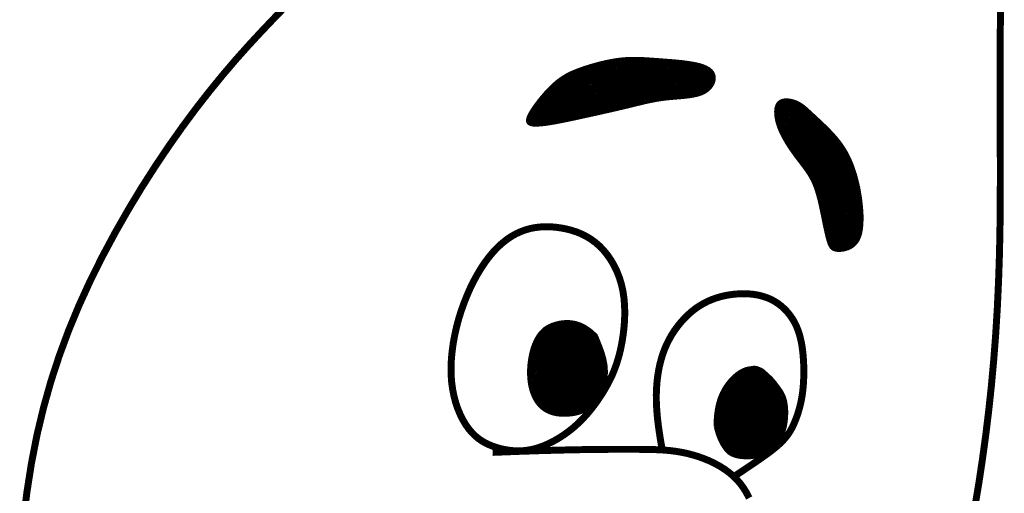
# Model space of a CAD drawing. Header units: feet. Extents: x 0.5 to 9, y 0.5 to 11.5.
# Tile 126 of 133: x 7.64 to 7.884, y 2.329 to 2.447. Entities that reach past the tile are written whole.
import ezdxf

# ---------------------------------------------------------------- set-up
doc = ezdxf.new("R2010")
doc.units = ezdxf.units.FT
doc.header["$LTSCALE"] = 200
doc.header["$MEASUREMENT"] = 0
doc.layers.add('FACE', color=160, linetype='CONTINUOUS')
pattern_1 = [(0, (6.2865787, 0.2856985), (0, 0.00043180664), []), (60, (6.2865787, 0.2856985), (-0.00037395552, 0.00021590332), []), (120, (6.2865787, 0.2856985), (-0.00037395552, -0.00021590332), [])]

msp = doc.modelspace()

# ---------------------------------------------------------------- hatches: boundary and pattern name
at = {"layer": 'FACE', "linetype": 'Continuous'}
h = msp.add_hatch(dxfattribs=at)
h.set_pattern_fill('NET3', color=5, scale=0.003454, style=0)
h.set_pattern_definition(pattern_1)
h.paths.add_polyline_path([(7.84878, 2.40094), (7.84863, 2.4022), (7.84844, 2.40344), (7.84823, 2.40465), (7.84798, 2.40582), (7.8477, 2.40697), (7.8474, 2.40807), (7.84707, 2.40913), (7.84672, 2.41016), (7.84634, 2.41114), (7.84594, 2.41207), (7.8455, 2.41298), (7.84503, 2.41385), (7.84452, 2.41471), (7.84397, 2.41554), (7.84337, 2.41637), (7.84271, 2.41719), (7.842, 2.418), (7.84126, 2.41881), (7.84048, 2.41961), (7.8397, 2.42038), (7.83892, 2.42113), (7.83816, 2.42184), (7.83744, 2.42251), (7.83677, 2.42313), (7.83616, 2.42369), (7.83561, 2.4242), (7.8351, 2.42466), (7.83462, 2.42506), (7.83414, 2.42543), (7.83366, 2.42575), (7.83317, 2.42603), (7.83264, 2.42628), (7.83208, 2.42648), (7.83148, 2.42665), (7.83088, 2.42676), (7.83028, 2.42681), (7.8297, 2.42678), (7.82917, 2.42667), (7.82869, 2.42646), (7.82828, 2.42615), (7.82796, 2.42573), (7.82773, 2.42521), (7.82758, 2.42461), (7.82752, 2.42392), (7.82754, 2.42318), (7.82763, 2.42238), (7.8278, 2.42155), (7.82804, 2.4207), (7.82835, 2.41983), (7.82871, 2.41895), (7.82913, 2.41808), (7.82959, 2.41721), (7.83008, 2.41635), (7.8306, 2.41551), (7.83114, 2.4147), (7.83168, 2.41391), (7.83223, 2.41315), (7.83277, 2.41243), (7.8333, 2.41172), (7.83382, 2.41104), (7.83432, 2.41038), (7.8348, 2.40973), (7.83526, 2.40909), (7.83569, 2.40845), (7.83608, 2.40782), (7.83644, 2.40716), (7.83678, 2.40648), (7.8371, 2.40576), (7.8374, 2.40498), (7.83768, 2.40412), (7.83796, 2.40319), (7.83824, 2.40215), (7.83851, 2.40101), (7.83878, 2.39979), (7.83905, 2.39852), (7.83931, 2.39724), (7.83957, 2.39598), (7.83982, 2.39478), (7.84007, 2.39368), (7.8403, 2.39269), (7.84053, 2.39186), (7.84075, 2.39118), (7.84099, 2.39062), (7.84126, 2.39019), (7.84156, 2.38987), (7.84192, 2.38964), (7.84235, 2.3895), (7.84285, 2.38942), (7.84344, 2.38941), (7.84409, 2.38946), (7.84478, 2.38959), (7.84549, 2.38982), (7.84618, 2.39014), (7.84684, 2.39058), (7.84743, 2.39115), (7.84794, 2.39185), (7.84834, 2.39269), (7.84864, 2.39366), (7.84884, 2.39474), (7.84895, 2.3959), (7.849, 2.39712), (7.84898, 2.39838), (7.8489, 2.39966)])
h.paths.add_polyline_path([(7.77845, 2.42224), (7.78012, 2.42261), (7.78178, 2.42297), (7.7834, 2.42333), (7.78499, 2.42369), (7.78654, 2.42404), (7.78803, 2.42438), (7.78946, 2.42472), (7.79081, 2.42504), (7.79209, 2.42535), (7.79331, 2.42565), (7.79448, 2.42593), (7.79562, 2.4262), (7.79674, 2.42643), (7.79785, 2.42665), (7.79899, 2.42683), (7.80015, 2.42699), (7.80135, 2.42711), (7.80257, 2.42721), (7.8038, 2.42731), (7.80501, 2.42743), (7.80618, 2.42757), (7.80729, 2.42776), (7.80832, 2.428), (7.80924, 2.42832), (7.81004, 2.42873), (7.81072, 2.42921), (7.81128, 2.42975), (7.81171, 2.43033), (7.81203, 2.43093), (7.81222, 2.43153), (7.8123, 2.43213), (7.81227, 2.43269), (7.81212, 2.43321), (7.81186, 2.43369), (7.81148, 2.43413), (7.811, 2.43452), (7.81039, 2.43488), (7.80968, 2.4352), (7.80885, 2.43548), (7.8079, 2.43572), (7.80685, 2.43593), (7.8057, 2.43611), (7.80449, 2.43627), (7.80322, 2.4364), (7.80192, 2.43652), (7.80062, 2.43662), (7.79933, 2.43672), (7.79808, 2.43681), (7.79688, 2.4369), (7.79572, 2.43698), (7.7946, 2.43705), (7.79349, 2.43709), (7.79239, 2.43711), (7.79128, 2.43709), (7.79015, 2.43703), (7.78899, 2.43692), (7.78778, 2.43676), (7.78655, 2.43654), (7.78531, 2.43629), (7.78406, 2.436), (7.78283, 2.43567), (7.78164, 2.43533), (7.78049, 2.43498), (7.77941, 2.43461), (7.7784, 2.43425), (7.77746, 2.43387), (7.77658, 2.43348), (7.77574, 2.43305), (7.77494, 2.43258), (7.77416, 2.43207), (7.77339, 2.4315), (7.77262, 2.43085), (7.77184, 2.43013), (7.77107, 2.42935), (7.7703, 2.42852), (7.76956, 2.42767), (7.76885, 2.4268), (7.76819, 2.42594), (7.76758, 2.4251), (7.76705, 2.4243), (7.76659, 2.42356), (7.76623, 2.42288), (7.766, 2.42227), (7.7659, 2.42174), (7.76596, 2.42129), (7.7662, 2.42094), (7.76663, 2.42069), (7.76729, 2.42054), (7.76818, 2.42051), (7.76927, 2.42057), (7.77054, 2.42072), (7.77196, 2.42094), (7.77349, 2.42121), (7.7751, 2.42153), (7.77676, 2.42188)])
h = msp.add_hatch(dxfattribs=at)
h.set_pattern_fill('NET3', color=5, scale=0.003454, style=0)
h.set_pattern_definition(pattern_1)
h.paths.add_polyline_path([(7.78297, 2.36841), (7.78328, 2.3677), (7.78358, 2.36697), (7.78388, 2.36623), (7.78417, 2.36548), (7.78444, 2.36473), (7.78469, 2.36399), (7.78491, 2.36328), (7.7851, 2.36259), (7.78524, 2.36195), (7.78535, 2.36134), (7.78543, 2.36076), (7.78547, 2.36022), (7.7855, 2.35971), (7.78551, 2.35924), (7.7855, 2.35879), (7.78549, 2.35838), (7.78547, 2.35799), (7.78544, 2.35762), (7.7854, 2.35727), (7.78536, 2.35694), (7.7853, 2.35662), (7.78523, 2.35629), (7.78515, 2.35597), (7.78505, 2.35565), (7.78493, 2.35532), (7.78479, 2.35498), (7.78465, 2.35463), (7.78449, 2.35428), (7.78432, 2.35394), (7.78414, 2.35359), (7.78396, 2.35325), (7.78378, 2.35292), (7.7836, 2.3526), (7.78341, 2.35228), (7.78323, 2.35199), (7.78305, 2.35171), (7.78288, 2.35145), (7.7827, 2.35121), (7.78253, 2.351), (7.78236, 2.35082), (7.78219, 2.35067), (7.78203, 2.35054), (7.78186, 2.35043), (7.78169, 2.35034), (7.78152, 2.35025), (7.78133, 2.35017), (7.78114, 2.35007), (7.78092, 2.34997), (7.7807, 2.34986), (7.78045, 2.34972), (7.78017, 2.34958), (7.77986, 2.34944), (7.77953, 2.34929), (7.77915, 2.34914), (7.77873, 2.349), (7.77826, 2.34887), (7.77775, 2.34875), (7.77719, 2.34865), (7.77659, 2.34857), (7.77597, 2.34851), (7.77533, 2.34848), (7.77468, 2.34848), (7.77403, 2.34852), (7.77337, 2.34859), (7.77274, 2.3487), (7.77211, 2.34886), (7.7715, 2.34907), (7.77092, 2.34932), (7.77036, 2.34962), (7.76982, 2.34998), (7.76931, 2.35039), (7.76884, 2.35085), (7.7684, 2.35137), (7.768, 2.35195), (7.76763, 2.35257), (7.7673, 2.35324), (7.76702, 2.35395), (7.76677, 2.3547), (7.76656, 2.35548), (7.7664, 2.35628), (7.76629, 2.35711), (7.76621, 2.35795), (7.76618, 2.35881), (7.76618, 2.35967), (7.76622, 2.36053), (7.7663, 2.36139), (7.76641, 2.36224), (7.76655, 2.36306), (7.76672, 2.36387), (7.76692, 2.36465), (7.76715, 2.3654), (7.76742, 2.36613), (7.76771, 2.36681), (7.76803, 2.36746), (7.76839, 2.36807), (7.76878, 2.36864), (7.76921, 2.36917), (7.76968, 2.36964), (7.77019, 2.37008), (7.77076, 2.37046), (7.77139, 2.3708), (7.77208, 2.3711), (7.77285, 2.37135), (7.77369, 2.37156), (7.77462, 2.37171), (7.77563, 2.37178), (7.77671, 2.37173), (7.77785, 2.37153), (7.77906, 2.37113), (7.78032, 2.3705), (7.78162, 2.36961)])
edge = h.paths.add_edge_path()
edge.add_line((7.81246, 2.34574), (7.81248, 2.34637))
edge.add_line((7.81248, 2.34637), (7.81251, 2.34692))
edge.add_line((7.81251, 2.34692), (7.81253, 2.3474))
edge.add_line((7.81253, 2.3474), (7.81256, 2.34781))
edge.add_line((7.81256, 2.34781), (7.81259, 2.34817))
edge.add_line((7.81259, 2.34817), (7.81261, 2.34848))
edge.add_line((7.81261, 2.34848), (7.81264, 2.34876))
edge.add_line((7.81264, 2.34876), (7.81267, 2.34902))
edge.add_line((7.81267, 2.34902), (7.81271, 2.34925))
edge.add_line((7.81271, 2.34925), (7.81274, 2.34948))
edge.add_line((7.81274, 2.34948), (7.81277, 2.34969))
edge.add_line((7.81277, 2.34969), (7.8128, 2.34989))
edge.add_line((7.8128, 2.34989), (7.81283, 2.35008))
edge.add_line((7.81283, 2.35008), (7.81287, 2.35027))
edge.add_line((7.81287, 2.35027), (7.8129, 2.35044))
edge.add_line((7.8129, 2.35044), (7.81294, 2.35062))
edge.add_line((7.81294, 2.35062), (7.81297, 2.35079))
edge.add_line((7.81297, 2.35079), (7.81301, 2.35096))
edge.add_line((7.81301, 2.35096), (7.81305, 2.35113))
edge.add_line((7.81305, 2.35113), (7.81309, 2.3513))
edge.add_line((7.81309, 2.3513), (7.81313, 2.35146))
edge.add_line((7.81313, 2.35146), (7.81318, 2.35162))
edge.add_line((7.81318, 2.35162), (7.81322, 2.35178))
edge.add_line((7.81322, 2.35178), (7.81327, 2.35194))
edge.add_line((7.81327, 2.35194), (7.81331, 2.35209))
edge.add_line((7.81331, 2.35209), (7.81336, 2.35224))
edge.add_line((7.81336, 2.35224), (7.81341, 2.35239))
edge.add_line((7.81341, 2.35239), (7.81346, 2.35254))
edge.add_line((7.81346, 2.35254), (7.81351, 2.35269))
edge.add_line((7.81351, 2.35269), (7.81356, 2.35283))
edge.add_line((7.81356, 2.35283), (7.81362, 2.35297))
edge.add_line((7.81362, 2.35297), (7.81367, 2.35311))
edge.add_line((7.81367, 2.35311), (7.81372, 2.35325))
edge.add_line((7.81372, 2.35325), (7.81378, 2.35339))
edge.add_line((7.81378, 2.35339), (7.81384, 2.35352))
edge.add_line((7.81384, 2.35352), (7.81389, 2.35366))
edge.add_line((7.81389, 2.35366), (7.81395, 2.35379))
edge.add_line((7.81395, 2.35379), (7.81401, 2.35392))
edge.add_line((7.81401, 2.35392), (7.81407, 2.35405))
edge.add_line((7.81407, 2.35405), (7.81413, 2.35417))
edge.add_line((7.81413, 2.35417), (7.8142, 2.3543))
edge.add_line((7.8142, 2.3543), (7.81426, 2.35442))
edge.add_line((7.81426, 2.35442), (7.81432, 2.35454))
edge.add_line((7.81432, 2.35454), (7.81439, 2.35466))
edge.add_line((7.81439, 2.35466), (7.81445, 2.35478))
edge.add_line((7.81445, 2.35478), (7.81452, 2.3549))
edge.add_line((7.81452, 2.3549), (7.81458, 2.35501))
edge.add_line((7.81458, 2.35501), (7.81465, 2.35513))
edge.add_line((7.81465, 2.35513), (7.81472, 2.35524))
edge.add_line((7.81472, 2.35524), (7.81479, 2.35535))
edge.add_line((7.81479, 2.35535), (7.81485, 2.35546))
edge.add_line((7.81485, 2.35546), (7.81492, 2.35557))
edge.add_line((7.81492, 2.35557), (7.81499, 2.35568))
edge.add_line((7.81499, 2.35568), (7.81506, 2.35578))
edge.add_line((7.81506, 2.35578), (7.81514, 2.35589))
edge.add_line((7.81514, 2.35589), (7.81521, 2.35599))
edge.add_line((7.81521, 2.35599), (7.81528, 2.35609))
edge.add_line((7.81528, 2.35609), (7.81535, 2.3562))
edge.add_line((7.81535, 2.3562), (7.81542, 2.3563))
edge.add_line((7.81542, 2.3563), (7.8155, 2.35639))
edge.add_line((7.8155, 2.35639), (7.81557, 2.35649))
edge.add_line((7.81557, 2.35649), (7.81565, 2.35659))
edge.add_line((7.81565, 2.35659), (7.81572, 2.35668))
edge.add_line((7.81572, 2.35668), (7.8158, 2.35678))
edge.add_line((7.8158, 2.35678), (7.81587, 2.35687))
edge.add_line((7.81587, 2.35687), (7.81595, 2.35696))
edge.add_line((7.81595, 2.35696), (7.81602, 2.35705))
edge.add_line((7.81602, 2.35705), (7.8161, 2.35714))
edge.add_line((7.8161, 2.35714), (7.81618, 2.35723))
edge.add_line((7.81618, 2.35723), (7.81625, 2.35732))
edge.add_line((7.81625, 2.35732), (7.81633, 2.3574))
edge.add_line((7.81633, 2.3574), (7.81641, 2.35749))
edge.add_line((7.81641, 2.35749), (7.81649, 2.35757))
edge.add_line((7.81649, 2.35757), (7.81656, 2.35765))
edge.add_line((7.81656, 2.35765), (7.81664, 2.35774))
edge.add_line((7.81664, 2.35774), (7.81672, 2.35782))
edge.add_line((7.81672, 2.35782), (7.8168, 2.35789))
edge.add_line((7.8168, 2.35789), (7.81688, 2.35797))
edge.add_line((7.81688, 2.35797), (7.81696, 2.35805))
edge.add_line((7.81696, 2.35805), (7.81704, 2.35812))
edge.add_line((7.81704, 2.35812), (7.81712, 2.3582))
edge.add_line((7.81712, 2.3582), (7.8172, 2.35827))
edge.add_line((7.8172, 2.35827), (7.81728, 2.35834))
edge.add_line((7.81728, 2.35834), (7.81736, 2.35841))
edge.add_line((7.81736, 2.35841), (7.81744, 2.35848))
edge.add_line((7.81744, 2.35848), (7.81752, 2.35855))
edge.add_line((7.81752, 2.35855), (7.8176, 2.35861))
edge.add_line((7.8176, 2.35861), (7.81768, 2.35868))
edge.add_line((7.81768, 2.35868), (7.81776, 2.35874))
edge.add_line((7.81776, 2.35874), (7.81784, 2.3588))
edge.add_line((7.81784, 2.3588), (7.81792, 2.35887))
edge.add_line((7.81792, 2.35887), (7.818, 2.35893))
edge.add_line((7.818, 2.35893), (7.81808, 2.35898))
edge.add_line((7.81808, 2.35898), (7.81816, 2.35904))
edge.add_line((7.81816, 2.35904), (7.81824, 2.3591))
edge.add_line((7.81824, 2.3591), (7.81832, 2.35915))
edge.add_line((7.81832, 2.35915), (7.8184, 2.35921))
edge.add_line((7.8184, 2.35921), (7.81848, 2.35926))
edge.add_line((7.81848, 2.35926), (7.81856, 2.35931))
edge.add_line((7.81856, 2.35931), (7.81864, 2.35936))
edge.add_line((7.81864, 2.35936), (7.81872, 2.35941))
edge.add_line((7.81872, 2.35941), (7.8188, 2.35946))
edge.add_line((7.8188, 2.35946), (7.81888, 2.3595))
edge.add_line((7.81888, 2.3595), (7.81896, 2.35955))
edge.add_line((7.81896, 2.35955), (7.81904, 2.35959))
edge.add_line((7.81904, 2.35959), (7.81912, 2.35963))
edge.add_line((7.81912, 2.35963), (7.8192, 2.35967))
edge.add_line((7.8192, 2.35967), (7.81928, 2.35971))
edge.add_line((7.81928, 2.35971), (7.81935, 2.35975))
edge.add_line((7.81935, 2.35975), (7.81943, 2.35979))
edge.add_line((7.81943, 2.35979), (7.81951, 2.35982))
edge.add_line((7.81951, 2.35982), (7.81959, 2.35986))
edge.add_line((7.81959, 2.35986), (7.81967, 2.35989))
edge.add_line((7.81967, 2.35989), (7.81974, 2.35992))
edge.add_line((7.81974, 2.35992), (7.81982, 2.35995))
edge.add_line((7.81982, 2.35995), (7.8199, 2.35998))
edge.add_line((7.8199, 2.35998), (7.81997, 2.36001))
edge.add_line((7.81997, 2.36001), (7.82005, 2.36003))
edge.add_line((7.82005, 2.36003), (7.82013, 2.36006))
edge.add_line((7.82013, 2.36006), (7.8202, 2.36008))
edge.add_line((7.8202, 2.36008), (7.82028, 2.36011))
edge.add_line((7.82028, 2.36011), (7.82035, 2.36013))
edge.add_line((7.82035, 2.36013), (7.82043, 2.36015))
edge.add_line((7.82043, 2.36015), (7.8205, 2.36016))
edge.add_line((7.8205, 2.36016), (7.82057, 2.36018))
edge.add_line((7.82057, 2.36018), (7.82065, 2.3602))
edge.add_line((7.82065, 2.3602), (7.82072, 2.36021))
edge.add_line((7.82072, 2.36021), (7.82079, 2.36022))
edge.add_line((7.82079, 2.36022), (7.82086, 2.36024))
edge.add_line((7.82086, 2.36024), (7.82094, 2.36025))
edge.add_line((7.82094, 2.36025), (7.82101, 2.36026))
edge.add_line((7.82101, 2.36026), (7.82108, 2.36027))
edge.add_line((7.82108, 2.36027), (7.82115, 2.36028))
edge.add_line((7.82115, 2.36028), (7.82122, 2.36029))
edge.add_line((7.82122, 2.36029), (7.82128, 2.3603))
edge.add_line((7.82128, 2.3603), (7.82135, 2.36031))
edge.add_line((7.82135, 2.36031), (7.82142, 2.36032))
edge.add_line((7.82142, 2.36032), (7.82148, 2.36033))
edge.add_line((7.82148, 2.36033), (7.82155, 2.36035))
edge.add_line((7.82155, 2.36035), (7.82161, 2.36036))
edge.add_line((7.82161, 2.36036), (7.82168, 2.36037))
edge.add_line((7.82168, 2.36037), (7.82174, 2.36038))
edge.add_line((7.82174, 2.36038), (7.82181, 2.36039))
edge.add_line((7.82181, 2.36039), (7.82187, 2.3604))
edge.add_line((7.82187, 2.3604), (7.82194, 2.36041))
edge.add_line((7.82194, 2.36041), (7.822, 2.36041))
edge.add_line((7.822, 2.36041), (7.82207, 2.36041))
edge.add_line((7.82207, 2.36041), (7.82213, 2.36042))
edge.add_line((7.82213, 2.36042), (7.8222, 2.36042))
edge.add_line((7.8222, 2.36042), (7.82227, 2.36041))
edge.add_line((7.82227, 2.36041), (7.82234, 2.36041))
edge.add_line((7.82234, 2.36041), (7.82241, 2.36041))
edge.add_line((7.82241, 2.36041), (7.82248, 2.3604))
edge.add_line((7.82248, 2.3604), (7.82255, 2.36039))
edge.add_line((7.82255, 2.36039), (7.82261, 2.36038))
edge.add_line((7.82261, 2.36038), (7.82268, 2.36037))
edge.add_line((7.82268, 2.36037), (7.82275, 2.36036))
edge.add_line((7.82275, 2.36036), (7.82282, 2.36035))
edge.add_line((7.82282, 2.36035), (7.82288, 2.36033))
edge.add_line((7.82288, 2.36033), (7.82294, 2.36032))
edge.add_line((7.82294, 2.36032), (7.823, 2.3603))
edge.add_line((7.823, 2.3603), (7.82305, 2.36028))
edge.add_line((7.82305, 2.36028), (7.82311, 2.36026))
edge.add_line((7.82311, 2.36026), (7.82316, 2.36023))
edge.add_line((7.82316, 2.36023), (7.82321, 2.36021))
edge.add_line((7.82321, 2.36021), (7.82325, 2.36019))
edge.add_line((7.82325, 2.36019), (7.8233, 2.36017))
edge.add_line((7.8233, 2.36017), (7.82335, 2.36015))
edge.add_line((7.82335, 2.36015), (7.8234, 2.36013))
edge.add_line((7.8234, 2.36013), (7.82345, 2.36011))
edge.add_line((7.82345, 2.36011), (7.8235, 2.36009))
edge.add_line((7.8235, 2.36009), (7.82355, 2.36007))
edge.add_line((7.82355, 2.36007), (7.82361, 2.36005))
edge.add_line((7.82361, 2.36005), (7.82366, 2.36003))
edge.add_line((7.82366, 2.36003), (7.82371, 2.36001))
edge.add_line((7.82371, 2.36001), (7.82377, 2.35999))
edge.add_line((7.82377, 2.35999), (7.82383, 2.35996))
edge.add_line((7.82383, 2.35996), (7.82388, 2.35994))
edge.add_line((7.82388, 2.35994), (7.82394, 2.35991))
edge.add_line((7.82394, 2.35991), (7.824, 2.35988))
edge.add_line((7.824, 2.35988), (7.82406, 2.35985))
edge.add_line((7.82406, 2.35985), (7.82412, 2.35982))
edge.add_line((7.82412, 2.35982), (7.82418, 2.35978))
edge.add_line((7.82418, 2.35978), (7.82424, 2.35974))
edge.add_line((7.82424, 2.35974), (7.8243, 2.3597))
edge.add_line((7.8243, 2.3597), (7.82436, 2.35966))
edge.add_line((7.82436, 2.35966), (7.82442, 2.35962))
edge.add_line((7.82442, 2.35962), (7.82447, 2.35958))
edge.add_line((7.82447, 2.35958), (7.82453, 2.35953))
edge.add_line((7.82453, 2.35953), (7.82458, 2.35948))
edge.add_line((7.82458, 2.35948), (7.82464, 2.35944))
edge.add_line((7.82464, 2.35944), (7.82469, 2.35939))
edge.add_line((7.82469, 2.35939), (7.82474, 2.35935))
edge.add_line((7.82474, 2.35935), (7.82479, 2.3593))
edge.add_line((7.82479, 2.3593), (7.82484, 2.35925))
edge.add_line((7.82484, 2.35925), (7.82489, 2.35921))
edge.add_line((7.82489, 2.35921), (7.82494, 2.35916))
edge.add_line((7.82494, 2.35916), (7.82499, 2.35911))
edge.add_line((7.82499, 2.35911), (7.82504, 2.35906))
edge.add_line((7.82504, 2.35906), (7.82509, 2.35901))
edge.add_line((7.82509, 2.35901), (7.82515, 2.35896))
edge.add_line((7.82515, 2.35896), (7.8252, 2.3589))
edge.add_line((7.8252, 2.3589), (7.82527, 2.35885))
edge.add_line((7.82527, 2.35885), (7.82533, 2.35879))
edge.add_line((7.82533, 2.35879), (7.8254, 2.35872))
edge.add_line((7.8254, 2.35872), (7.82548, 2.35865))
edge.add_line((7.82548, 2.35865), (7.82557, 2.35857))
edge.add_line((7.82557, 2.35857), (7.82566, 2.35849))
edge.add_line((7.82566, 2.35849), (7.82576, 2.3584))
edge.add_line((7.82576, 2.3584), (7.82587, 2.3583))
edge.add_line((7.82587, 2.3583), (7.82599, 2.35819))
edge.add_line((7.82599, 2.35819), (7.82611, 2.35808))
edge.add_line((7.82611, 2.35808), (7.82624, 2.35796))
edge.add_line((7.82624, 2.35796), (7.82637, 2.35783))
edge.add_line((7.82637, 2.35783), (7.82651, 2.35769))
edge.add_line((7.82651, 2.35769), (7.82664, 2.35755))
edge.add_line((7.82664, 2.35755), (7.82678, 2.3574))
edge.add_line((7.82678, 2.3574), (7.82692, 2.35724))
edge.add_line((7.82692, 2.35724), (7.82706, 2.35707))
edge.add_line((7.82706, 2.35707), (7.82721, 2.35689))
edge.add_line((7.82721, 2.35689), (7.82736, 2.3567))
edge.add_line((7.82736, 2.3567), (7.82752, 2.3565))
edge.add_line((7.82752, 2.3565), (7.82768, 2.35628))
edge.add_line((7.82768, 2.35628), (7.82786, 2.35605))
edge.add_line((7.82786, 2.35605), (7.82804, 2.35581))
edge.add_line((7.82804, 2.35581), (7.82823, 2.35556))
edge.add_line((7.82823, 2.35556), (7.82843, 2.35529))
edge.add_line((7.82843, 2.35529), (7.82862, 2.35502))
edge.add_line((7.82862, 2.35502), (7.82881, 2.35475))
edge.add_line((7.82881, 2.35475), (7.82899, 2.35447))
edge.add_line((7.82899, 2.35447), (7.82916, 2.35419))
edge.add_line((7.82916, 2.35419), (7.82931, 2.35392))
edge.add_line((7.82931, 2.35392), (7.82945, 2.35364))
edge.add_line((7.82945, 2.35364), (7.82957, 2.35337))
edge.add_line((7.82957, 2.35337), (7.82968, 2.35311))
edge.add_line((7.82968, 2.35311), (7.82977, 2.35284))
edge.add_line((7.82977, 2.35284), (7.82985, 2.35258))
edge.add_line((7.82985, 2.35258), (7.82992, 2.35231))
edge.add_line((7.82992, 2.35231), (7.82999, 2.35204))
edge.add_line((7.82999, 2.35204), (7.83005, 2.35177))
edge.add_line((7.83005, 2.35177), (7.8301, 2.35149))
edge.add_line((7.8301, 2.35149), (7.83015, 2.35121))
edge.add_line((7.83015, 2.35121), (7.83019, 2.35092))
edge.add_line((7.83019, 2.35092), (7.83022, 2.35061))
edge.add_line((7.83022, 2.35061), (7.83025, 2.35028))
edge.add_line((7.83025, 2.35028), (7.83027, 2.34994))
edge.add_line((7.83027, 2.34994), (7.83028, 2.34958))
edge.add_line((7.83028, 2.34958), (7.83029, 2.34919))
edge.add_line((7.83029, 2.34919), (7.83028, 2.34877))
edge.add_line((7.83028, 2.34877), (7.83027, 2.34834))
edge.add_line((7.83027, 2.34834), (7.83024, 2.34788))
edge.add_line((7.83024, 2.34788), (7.8302, 2.34742))
edge.add_line((7.8302, 2.34742), (7.83015, 2.34694))
edge.add_line((7.83015, 2.34694), (7.83008, 2.34647))
edge.add_line((7.83008, 2.34647), (7.83, 2.346))
edge.add_line((7.83, 2.346), (7.8299, 2.34553))
edge.add_line((7.8299, 2.34553), (7.82978, 2.34508))
edge.add_line((7.82978, 2.34508), (7.82964, 2.34465))
edge.add_line((7.82964, 2.34465), (7.82949, 2.34423))
edge.add_line((7.82949, 2.34423), (7.82931, 2.34382))
edge.add_line((7.82931, 2.34382), (7.82912, 2.34343))
edge.add_line((7.82912, 2.34343), (7.82891, 2.34306))
edge.add_line((7.82891, 2.34306), (7.82868, 2.3427))
edge.add_line((7.82868, 2.3427), (7.82844, 2.34237))
edge.add_line((7.82844, 2.34237), (7.82817, 2.34205))
edge.add_line((7.82817, 2.34205), (7.82789, 2.34174))
edge.add_line((7.82789, 2.34174), (7.8276, 2.34145))
edge.add_line((7.8276, 2.34145), (7.82729, 2.34117))
edge.add_line((7.82729, 2.34117), (7.82697, 2.3409))
edge.add_line((7.82697, 2.3409), (7.82665, 2.34064))
edge.add_line((7.82665, 2.34064), (7.82633, 2.34038))
edge.add_line((7.82633, 2.34038), (7.826, 2.34012))
edge.add_line((7.826, 2.34012), (7.82567, 2.33987))
edge.add_line((7.82567, 2.33987), (7.82534, 2.33962))
edge.add_line((7.82534, 2.33962), (7.825, 2.33937))
edge.add_line((7.825, 2.33937), (7.82466, 2.33914))
edge.add_line((7.82466, 2.33914), (7.82432, 2.33892))
edge.add_line((7.82432, 2.33892), (7.82396, 2.33871))
edge.add_line((7.82396, 2.33871), (7.82359, 2.33853))
edge.add_line((7.82359, 2.33853), (7.82322, 2.33837))
edge.add_line((7.82322, 2.33837), (7.82283, 2.33824))
edge.add_line((7.82283, 2.33824), (7.82242, 2.33813))
edge.add_line((7.82242, 2.33813), (7.82201, 2.33805))
edge.add_line((7.82201, 2.33805), (7.8216, 2.33799))
edge.add_line((7.8216, 2.33799), (7.82117, 2.33795))
edge.add_line((7.82117, 2.33795), (7.82075, 2.33792))
edge.add_line((7.82075, 2.33792), (7.82032, 2.33792))
edge.add_line((7.82032, 2.33792), (7.8199, 2.33793))
edge.add_line((7.8199, 2.33793), (7.81948, 2.33796))
edge.add_line((7.81948, 2.33796), (7.81907, 2.338))
edge.add_line((7.81907, 2.338), (7.81867, 2.33805))
edge.add_line((7.81867, 2.33805), (7.81828, 2.33811))
edge.add_line((7.81828, 2.33811), (7.8179, 2.33819))
edge.add_line((7.8179, 2.33819), (7.81754, 2.33829))
edge.add_line((7.81754, 2.33829), (7.8172, 2.3384))
edge.add_line((7.8172, 2.3384), (7.81688, 2.33852))
edge.add_line((7.81688, 2.33852), (7.81658, 2.33865))
edge.add_line((7.81658, 2.33865), (7.81629, 2.33881))
edge.add_line((7.81629, 2.33881), (7.81603, 2.33898))
edge.add_line((7.81603, 2.33898), (7.81577, 2.33919))
edge.add_line((7.81577, 2.33919), (7.81551, 2.33943))
edge.add_line((7.81551, 2.33943), (7.81526, 2.33971))
edge.add_line((7.81526, 2.33971), (7.815, 2.34003))
edge.add_line((7.815, 2.34003), (7.81473, 2.34039))
edge.add_line((7.81473, 2.34039), (7.81445, 2.34081))
edge.add_line((7.81445, 2.34081), (7.81416, 2.34129))
edge.add_line((7.81416, 2.34129), (7.81387, 2.34183))
edge.add_line((7.81387, 2.34183), (7.81358, 2.34244))
edge.add_line((7.81358, 2.34244), (7.81329, 2.34313))
edge.add_line((7.81329, 2.34313), (7.81302, 2.34389))
edge.add_line((7.81302, 2.34389), (7.81277, 2.34474))
edge.add_line((7.81277, 2.34474), (7.81254, 2.34568))

# ---------------------------------------------------------------- linework, layer by layer
at = {"layer": 'FACE', "color": 5}
for points, const_width in [([(7.88344, 2.45158), (7.88332, 2.44522), (7.88326, 2.43857), (7.88325, 2.43168), (7.88327, 2.42461), (7.8833, 2.41742), (7.88332, 2.41017), (7.88331, 2.40293), (7.88324, 2.39576), (7.88311, 2.38872), (7.88288, 2.38185), (7.88257, 2.37516), (7.88217, 2.36863), (7.88168, 2.36224), (7.88111, 2.35596), (7.88045, 2.34979), (7.87971, 2.34369), (7.87889, 2.33767), (7.87799, 2.33169), (7.87701, 2.32578)], 0.00173), ([(7.70665, 2.45082), (7.70328, 2.44737), (7.69997, 2.44389), (7.6967, 2.44036), (7.69345, 2.43672), (7.69022, 2.43293), (7.68697, 2.42895), (7.68368, 2.42474), (7.68035, 2.42025), (7.67696, 2.41546), (7.67354, 2.41038), (7.67013, 2.40505), (7.66677, 2.39949), (7.66349, 2.39375), (7.66034, 2.38786), (7.65734, 2.38184), (7.65455, 2.37574), (7.65199, 2.36956), (7.64967, 2.36329), (7.64758, 2.3569), (7.64574, 2.35034), (7.64412, 2.34357), (7.64275, 2.33657), (7.64161, 2.3293), (7.6407, 2.32171)], 0.00173), ([(7.79938, 2.33988), (7.79887, 2.34277), (7.79848, 2.34538), (7.79819, 2.34774), (7.79801, 2.34987), (7.79791, 2.35182), (7.7979, 2.3536), (7.79796, 2.35526), (7.79808, 2.35683), (7.79826, 2.35833), (7.79849, 2.35976), (7.79878, 2.36114), (7.79913, 2.36247), (7.79953, 2.36375), (7.79999, 2.36499), (7.80051, 2.36619), (7.8011, 2.36735), (7.80174, 2.36848), (7.80245, 2.36957), (7.80321, 2.37061), (7.80402, 2.37161), (7.80487, 2.37255), (7.80576, 2.37343), (7.80669, 2.37425), (7.80764, 2.37499), (7.80863, 2.37566), (7.80963, 2.37626), (7.81066, 2.37678), (7.81172, 2.37723), (7.8128, 2.37762), (7.8139, 2.37794), (7.81502, 2.37821), (7.81617, 2.37841), (7.81733, 2.37856), (7.81851, 2.37864), (7.81969, 2.37867), (7.82087, 2.37863), (7.82203, 2.37851), (7.82316, 2.37833), (7.82426, 2.37806), (7.82531, 2.37771), (7.82632, 2.37729), (7.82727, 2.37678), (7.82816, 2.3762), (7.82899, 2.37555), (7.82977, 2.37485), (7.83048, 2.37409), (7.83112, 2.37328), (7.8317, 2.37244), (7.83222, 2.37156), (7.83267, 2.37064), (7.83305, 2.36969), (7.83339, 2.3687), (7.83367, 2.36766), (7.83391, 2.36659), (7.8341, 2.36548), (7.83425, 2.36432), (7.83437, 2.36311), (7.83446, 2.36188), (7.83451, 2.36062), (7.83453, 2.35936), (7.83451, 2.3581), (7.83446, 2.35687), (7.83438, 2.35566), (7.83426, 2.3545), (7.83411, 2.35339), (7.83392, 2.35233), (7.83371, 2.35133), (7.83347, 2.35037), (7.83321, 2.34946), (7.83293, 2.34859), (7.83264, 2.34777), (7.83232, 2.34698), (7.832, 2.34622), (7.83165, 2.34549), (7.83127, 2.34478), (7.83083, 2.34408), (7.83034, 2.34339), (7.82978, 2.3427), (7.82913, 2.34199), (7.82839, 2.34128), (7.82753, 2.34053), (7.82656, 2.33975), (7.82544, 2.33891), (7.82416, 2.338), (7.82271, 2.33699), (7.82107, 2.33588), (7.81923, 2.33464), (7.81715, 2.33325)], 0.00173), ([(7.78297, 2.36841), (7.78328, 2.3677), (7.78358, 2.36697), (7.78388, 2.36623), (7.78417, 2.36548), (7.78444, 2.36473), (7.78469, 2.36399), (7.78491, 2.36328), (7.7851, 2.36259), (7.78524, 2.36195), (7.78535, 2.36134), (7.78543, 2.36076), (7.78547, 2.36022), (7.7855, 2.35971), (7.78551, 2.35924), (7.7855, 2.35879), (7.78549, 2.35838), (7.78547, 2.35799), (7.78544, 2.35762), (7.7854, 2.35727), (7.78536, 2.35694), (7.7853, 2.35662), (7.78523, 2.35629), (7.78515, 2.35597), (7.78505, 2.35565), (7.78493, 2.35532), (7.78479, 2.35498), (7.78465, 2.35463), (7.78449, 2.35428), (7.78432, 2.35394), (7.78414, 2.35359), (7.78396, 2.35325), (7.78378, 2.35292), (7.7836, 2.3526), (7.78341, 2.35228), (7.78323, 2.35199), (7.78305, 2.35171), (7.78288, 2.35145), (7.7827, 2.35121), (7.78253, 2.351), (7.78236, 2.35082), (7.78219, 2.35067), (7.78203, 2.35054), (7.78186, 2.35043), (7.78169, 2.35034), (7.78152, 2.35025), (7.78133, 2.35017), (7.78114, 2.35007), (7.78092, 2.34997), (7.7807, 2.34986), (7.78045, 2.34972), (7.78017, 2.34958), (7.77986, 2.34944), (7.77953, 2.34929), (7.77915, 2.34914), (7.77873, 2.349), (7.77826, 2.34887), (7.77775, 2.34875), (7.77719, 2.34865), (7.77659, 2.34857), (7.77597, 2.34851), (7.77533, 2.34848), (7.77468, 2.34848), (7.77403, 2.34852), (7.77337, 2.34859), (7.77274, 2.3487), (7.77211, 2.34886), (7.7715, 2.34907), (7.77092, 2.34932), (7.77036, 2.34962), (7.76982, 2.34998), (7.76931, 2.35039), (7.76884, 2.35085), (7.7684, 2.35137), (7.768, 2.35195), (7.76763, 2.35257), (7.7673, 2.35324), (7.76702, 2.35395), (7.76677, 2.3547), (7.76656, 2.35548), (7.7664, 2.35628), (7.76629, 2.35711), (7.76621, 2.35795), (7.76618, 2.35881), (7.76618, 2.35967), (7.76622, 2.36053), (7.7663, 2.36139), (7.76641, 2.36224), (7.76655, 2.36306), (7.76672, 2.36387), (7.76692, 2.36465), (7.76715, 2.3654), (7.76742, 2.36613), (7.76771, 2.36681), (7.76803, 2.36746), (7.76839, 2.36807), (7.76878, 2.36864), (7.76921, 2.36917), (7.76968, 2.36964), (7.77019, 2.37008), (7.77076, 2.37046), (7.77139, 2.3708), (7.77208, 2.3711), (7.77285, 2.37135), (7.77369, 2.37156), (7.77462, 2.37171), (7.77563, 2.37178), (7.77671, 2.37173), (7.77785, 2.37153), (7.77906, 2.37113), (7.78032, 2.3705), (7.78162, 2.36961), (7.78297, 2.36841)], 0.000727), ([(7.81246, 2.34574), (7.81248, 2.34637), (7.81251, 2.34692), (7.81253, 2.3474), (7.81256, 2.34781), (7.81259, 2.34817), (7.81261, 2.34848), (7.81264, 2.34876), (7.81267, 2.34902), (7.81271, 2.34925), (7.81274, 2.34948), (7.81277, 2.34969), (7.8128, 2.34989), (7.81283, 2.35008), (7.81287, 2.35027), (7.8129, 2.35044), (7.81294, 2.35062), (7.81297, 2.35079), (7.81301, 2.35096), (7.81305, 2.35113), (7.81309, 2.3513), (7.81313, 2.35146), (7.81318, 2.35162), (7.81322, 2.35178), (7.81327, 2.35194), (7.81331, 2.35209), (7.81336, 2.35224), (7.81341, 2.35239), (7.81346, 2.35254), (7.81351, 2.35269), (7.81356, 2.35283), (7.81362, 2.35297), (7.81367, 2.35311), (7.81372, 2.35325), (7.81378, 2.35339), (7.81384, 2.35352), (7.81389, 2.35366), (7.81395, 2.35379), (7.81401, 2.35392), (7.81407, 2.35405), (7.81413, 2.35417), (7.8142, 2.3543), (7.81426, 2.35442), (7.81432, 2.35454), (7.81439, 2.35466), (7.81445, 2.35478), (7.81452, 2.3549), (7.81458, 2.35501), (7.81465, 2.35513), (7.81472, 2.35524), (7.81479, 2.35535), (7.81485, 2.35546), (7.81492, 2.35557), (7.81499, 2.35568), (7.81506, 2.35578), (7.81514, 2.35589), (7.81521, 2.35599), (7.81528, 2.35609), (7.81535, 2.3562), (7.81542, 2.3563), (7.8155, 2.35639), (7.81557, 2.35649), (7.81565, 2.35659), (7.81572, 2.35668), (7.8158, 2.35678), (7.81587, 2.35687), (7.81595, 2.35696), (7.81602, 2.35705), (7.8161, 2.35714), (7.81618, 2.35723), (7.81625, 2.35732), (7.81633, 2.3574), (7.81641, 2.35749), (7.81649, 2.35757), (7.81656, 2.35765), (7.81664, 2.35774), (7.81672, 2.35782), (7.8168, 2.35789), (7.81688, 2.35797), (7.81696, 2.35805), (7.81704, 2.35812), (7.81712, 2.3582), (7.8172, 2.35827), (7.81728, 2.35834), (7.81736, 2.35841), (7.81744, 2.35848), (7.81752, 2.35855), (7.8176, 2.35861), (7.81768, 2.35868), (7.81776, 2.35874), (7.81784, 2.3588), (7.81792, 2.35887), (7.818, 2.35893), (7.81808, 2.35898), (7.81816, 2.35904), (7.81824, 2.3591), (7.81832, 2.35915), (7.8184, 2.35921), (7.81848, 2.35926), (7.81856, 2.35931), (7.81864, 2.35936), (7.81872, 2.35941), (7.8188, 2.35946), (7.81888, 2.3595), (7.81896, 2.35955), (7.81904, 2.35959), (7.81912, 2.35963), (7.8192, 2.35967), (7.81928, 2.35971), (7.81935, 2.35975), (7.81943, 2.35979), (7.81951, 2.35982), (7.81959, 2.35986), (7.81967, 2.35989), (7.81974, 2.35992), (7.81982, 2.35995), (7.8199, 2.35998), (7.81997, 2.36001), (7.82005, 2.36003), (7.82013, 2.36006), (7.8202, 2.36008), (7.82028, 2.36011), (7.82035, 2.36013), (7.82043, 2.36015), (7.8205, 2.36016), (7.82057, 2.36018), (7.82065, 2.3602), (7.82072, 2.36021), (7.82079, 2.36022), (7.82086, 2.36024), (7.82094, 2.36025), (7.82101, 2.36026), (7.82108, 2.36027), (7.82115, 2.36028), (7.82122, 2.36029), (7.82128, 2.3603), (7.82135, 2.36031), (7.82142, 2.36032), (7.82148, 2.36033), (7.82155, 2.36035), (7.82161, 2.36036), (7.82168, 2.36037), (7.82174, 2.36038), (7.82181, 2.36039), (7.82187, 2.3604), (7.82194, 2.36041), (7.822, 2.36041), (7.82207, 2.36041), (7.82213, 2.36042), (7.8222, 2.36042), (7.82227, 2.36041), (7.82234, 2.36041), (7.82241, 2.36041), (7.82248, 2.3604), (7.82255, 2.36039), (7.82261, 2.36038), (7.82268, 2.36037), (7.82275, 2.36036), (7.82282, 2.36035), (7.82288, 2.36033), (7.82294, 2.36032), (7.823, 2.3603), (7.82305, 2.36028), (7.82311, 2.36026), (7.82316, 2.36023), (7.82321, 2.36021), (7.82325, 2.36019), (7.8233, 2.36017), (7.82335, 2.36015), (7.8234, 2.36013), (7.82345, 2.36011), (7.8235, 2.36009), (7.82355, 2.36007), (7.82361, 2.36005), (7.82366, 2.36003), (7.82371, 2.36001), (7.82377, 2.35999), (7.82383, 2.35996), (7.82388, 2.35994), (7.82394, 2.35991), (7.824, 2.35988), (7.82406, 2.35985), (7.82412, 2.35982), (7.82418, 2.35978), (7.82424, 2.35974), (7.8243, 2.3597), (7.82436, 2.35966), (7.82442, 2.35962), (7.82447, 2.35958), (7.82453, 2.35953), (7.82458, 2.35948), (7.82464, 2.35944), (7.82469, 2.35939), (7.82474, 2.35935), (7.82479, 2.3593), (7.82484, 2.35925), (7.82489, 2.35921), (7.82494, 2.35916), (7.82499, 2.35911), (7.82504, 2.35906), (7.82509, 2.35901), (7.82515, 2.35896), (7.8252, 2.3589), (7.82527, 2.35885), (7.82533, 2.35879), (7.8254, 2.35872), (7.82548, 2.35865), (7.82557, 2.35857), (7.82566, 2.35849), (7.82576, 2.3584), (7.82587, 2.3583), (7.82599, 2.35819), (7.82611, 2.35808), (7.82624, 2.35796), (7.82637, 2.35783), (7.82651, 2.35769), (7.82664, 2.35755), (7.82678, 2.3574), (7.82692, 2.35724), (7.82706, 2.35707), (7.82721, 2.35689), (7.82736, 2.3567), (7.82752, 2.3565), (7.82768, 2.35628), (7.82786, 2.35605), (7.82804, 2.35581), (7.82823, 2.35556), (7.82843, 2.35529), (7.82862, 2.35502), (7.82881, 2.35475), (7.82899, 2.35447), (7.82916, 2.35419), (7.82931, 2.35392), (7.82945, 2.35364), (7.82957, 2.35337), (7.82968, 2.35311), (7.82977, 2.35284), (7.82985, 2.35258), (7.82992, 2.35231), (7.82999, 2.35204), (7.83005, 2.35177), (7.8301, 2.35149), (7.83015, 2.35121), (7.83019, 2.35092), (7.83022, 2.35061), (7.83025, 2.35028), (7.83027, 2.34994), (7.83028, 2.34958), (7.83029, 2.34919), (7.83028, 2.34877), (7.83027, 2.34834), (7.83024, 2.34788), (7.8302, 2.34742), (7.83015, 2.34694), (7.83008, 2.34647), (7.83, 2.346), (7.8299, 2.34553), (7.82978, 2.34508), (7.82964, 2.34465), (7.82949, 2.34423), (7.82931, 2.34382), (7.82912, 2.34343), (7.82891, 2.34306), (7.82868, 2.3427), (7.82844, 2.34237), (7.82817, 2.34205), (7.82789, 2.34174), (7.8276, 2.34145), (7.82729, 2.34117), (7.82697, 2.3409), (7.82665, 2.34064), (7.82633, 2.34038), (7.826, 2.34012), (7.82567, 2.33987), (7.82534, 2.33962), (7.825, 2.33937), (7.82466, 2.33914), (7.82432, 2.33892), (7.82396, 2.33871), (7.82359, 2.33853), (7.82322, 2.33837), (7.82283, 2.33824), (7.82242, 2.33813), (7.82201, 2.33805), (7.8216, 2.33799), (7.82117, 2.33795), (7.82075, 2.33792), (7.82032, 2.33792), (7.8199, 2.33793), (7.81948, 2.33796), (7.81907, 2.338), (7.81867, 2.33805), (7.81828, 2.33811), (7.8179, 2.33819), (7.81754, 2.33829), (7.8172, 2.3384), (7.81688, 2.33852), (7.81658, 2.33865), (7.81629, 2.33881), (7.81603, 2.33898), (7.81577, 2.33919), (7.81551, 2.33943), (7.81526, 2.33971), (7.815, 2.34003), (7.81473, 2.34039), (7.81445, 2.34081), (7.81416, 2.34129), (7.81387, 2.34183), (7.81358, 2.34244), (7.81329, 2.34313), (7.81302, 2.34389), (7.81277, 2.34474), (7.81254, 2.34568)], 0.000727), ([(7.75725, 2.33928), (7.76371, 2.33953), (7.76932, 2.33972), (7.77417, 2.33985), (7.77834, 2.33994), (7.78194, 2.34), (7.78506, 2.34003), (7.78778, 2.34004), (7.79019, 2.34004), (7.79239, 2.34004), (7.7944, 2.34003), (7.79625, 2.34001), (7.79798, 2.33995), (7.79959, 2.33987), (7.80113, 2.33974), (7.80262, 2.33956), (7.80408, 2.33932), (7.80553, 2.33902), (7.80697, 2.33864), (7.8084, 2.33821), (7.80979, 2.3377), (7.81115, 2.33714), (7.81245, 2.33651), (7.81369, 2.33583), (7.81487, 2.33508), (7.81597, 2.33428), (7.81699, 2.33342), (7.81793, 2.33249), (7.8188, 2.33148), (7.81959, 2.33039), (7.82031, 2.32922), (7.82096, 2.32796)], 0.00173)]:
    msp.add_lwpolyline(points, dxfattribs=dict(at, const_width=const_width))
for points, const_width in [([(7.77845, 2.42224), (7.78012, 2.42261), (7.78178, 2.42297), (7.7834, 2.42333), (7.78499, 2.42369), (7.78654, 2.42404), (7.78803, 2.42438), (7.78946, 2.42472), (7.79081, 2.42504), (7.79209, 2.42535), (7.79331, 2.42565), (7.79448, 2.42593), (7.79562, 2.4262), (7.79674, 2.42643), (7.79785, 2.42665), (7.79899, 2.42683), (7.80015, 2.42699), (7.80135, 2.42711), (7.80257, 2.42721), (7.8038, 2.42731), (7.80501, 2.42743), (7.80618, 2.42757), (7.80729, 2.42776), (7.80832, 2.428), (7.80924, 2.42832), (7.81004, 2.42873), (7.81072, 2.42921), (7.81128, 2.42975), (7.81171, 2.43033), (7.81203, 2.43093), (7.81222, 2.43153), (7.8123, 2.43213), (7.81227, 2.43269), (7.81212, 2.43321), (7.81186, 2.43369), (7.81148, 2.43413), (7.811, 2.43452), (7.81039, 2.43488), (7.80968, 2.4352), (7.80885, 2.43548), (7.8079, 2.43572), (7.80685, 2.43593), (7.8057, 2.43611), (7.80449, 2.43627), (7.80322, 2.4364), (7.80192, 2.43652), (7.80062, 2.43662), (7.79933, 2.43672), (7.79808, 2.43681), (7.79688, 2.4369), (7.79572, 2.43698), (7.7946, 2.43705), (7.79349, 2.43709), (7.79239, 2.43711), (7.79128, 2.43709), (7.79015, 2.43703), (7.78899, 2.43692), (7.78778, 2.43676), (7.78655, 2.43654), (7.78531, 2.43629), (7.78406, 2.436), (7.78283, 2.43567), (7.78164, 2.43533), (7.78049, 2.43498), (7.77941, 2.43461), (7.7784, 2.43425), (7.77746, 2.43387), (7.77658, 2.43348), (7.77574, 2.43305), (7.77494, 2.43258), (7.77416, 2.43207), (7.77339, 2.4315), (7.77262, 2.43085), (7.77184, 2.43013), (7.77107, 2.42935), (7.7703, 2.42852), (7.76956, 2.42767), (7.76885, 2.4268), (7.76819, 2.42594), (7.76758, 2.4251), (7.76705, 2.4243), (7.76659, 2.42356), (7.76623, 2.42288), (7.766, 2.42227), (7.7659, 2.42174), (7.76596, 2.42129), (7.7662, 2.42094), (7.76663, 2.42069), (7.76729, 2.42054), (7.76818, 2.42051), (7.76927, 2.42057), (7.77054, 2.42072), (7.77196, 2.42094), (7.77349, 2.42121), (7.7751, 2.42153), (7.77676, 2.42188)], 0.000727), ([(7.84878, 2.40094), (7.84863, 2.4022), (7.84844, 2.40344), (7.84823, 2.40465), (7.84798, 2.40582), (7.8477, 2.40697), (7.8474, 2.40807), (7.84707, 2.40913), (7.84672, 2.41016), (7.84634, 2.41114), (7.84594, 2.41207), (7.8455, 2.41298), (7.84503, 2.41385), (7.84452, 2.41471), (7.84397, 2.41554), (7.84337, 2.41637), (7.84271, 2.41719), (7.842, 2.418), (7.84126, 2.41881), (7.84048, 2.41961), (7.8397, 2.42038), (7.83892, 2.42113), (7.83816, 2.42184), (7.83744, 2.42251), (7.83677, 2.42313), (7.83616, 2.42369), (7.83561, 2.4242), (7.8351, 2.42466), (7.83462, 2.42506), (7.83414, 2.42543), (7.83366, 2.42575), (7.83317, 2.42603), (7.83264, 2.42628), (7.83208, 2.42648), (7.83148, 2.42665), (7.83088, 2.42676), (7.83028, 2.42681), (7.8297, 2.42678), (7.82917, 2.42667), (7.82869, 2.42646), (7.82828, 2.42615), (7.82796, 2.42573), (7.82773, 2.42521), (7.82758, 2.42461), (7.82752, 2.42392), (7.82754, 2.42318), (7.82763, 2.42238), (7.8278, 2.42155), (7.82804, 2.4207), (7.82835, 2.41983), (7.82871, 2.41895), (7.82913, 2.41808), (7.82959, 2.41721), (7.83008, 2.41635), (7.8306, 2.41551), (7.83114, 2.4147), (7.83168, 2.41391), (7.83223, 2.41315), (7.83277, 2.41243), (7.8333, 2.41172), (7.83382, 2.41104), (7.83432, 2.41038), (7.8348, 2.40973), (7.83526, 2.40909), (7.83569, 2.40845), (7.83608, 2.40782), (7.83644, 2.40716), (7.83678, 2.40648), (7.8371, 2.40576), (7.8374, 2.40498), (7.83768, 2.40412), (7.83796, 2.40319), (7.83824, 2.40215), (7.83851, 2.40101), (7.83878, 2.39979), (7.83905, 2.39852), (7.83931, 2.39724), (7.83957, 2.39598), (7.83982, 2.39478), (7.84007, 2.39368), (7.8403, 2.39269), (7.84053, 2.39186), (7.84075, 2.39118), (7.84099, 2.39062), (7.84126, 2.39019), (7.84156, 2.38987), (7.84192, 2.38964), (7.84235, 2.3895), (7.84285, 2.38942), (7.84344, 2.38941), (7.84409, 2.38946), (7.84478, 2.38959), (7.84549, 2.38982), (7.84618, 2.39014), (7.84684, 2.39058), (7.84743, 2.39115), (7.84794, 2.39185), (7.84834, 2.39269), (7.84864, 2.39366), (7.84884, 2.39474), (7.84895, 2.3959), (7.849, 2.39712), (7.84898, 2.39838), (7.8489, 2.39966)], 0.000727), ([(7.75133, 2.34511), (7.75057, 2.34618), (7.74986, 2.34737), (7.74921, 2.34869), (7.74861, 2.35011), (7.74809, 2.35164), (7.74766, 2.35326), (7.74732, 2.35497), (7.74708, 2.35675), (7.74695, 2.3586), (7.74693, 2.36051), (7.74702, 2.36246), (7.74721, 2.36444), (7.74749, 2.36645), (7.74786, 2.36846), (7.74831, 2.37047), (7.74885, 2.37247), (7.74946, 2.37443), (7.75015, 2.37636), (7.7509, 2.37824), (7.7517, 2.38006), (7.75256, 2.38181), (7.75347, 2.38347), (7.75442, 2.38504), (7.7554, 2.38651), (7.75642, 2.38786), (7.75746, 2.3891), (7.75853, 2.39022), (7.75963, 2.39122), (7.76076, 2.39212), (7.76191, 2.3929), (7.76309, 2.39356), (7.76429, 2.39411), (7.76551, 2.39455), (7.76676, 2.39489), (7.76802, 2.39512), (7.76929, 2.39525), (7.77057, 2.3953), (7.77185, 2.39527), (7.77313, 2.39515), (7.7744, 2.39497), (7.77566, 2.39472), (7.77691, 2.39439), (7.77814, 2.39399), (7.77934, 2.3935), (7.78051, 2.39291), (7.78164, 2.39222), (7.78274, 2.39142), (7.78379, 2.39051), (7.78479, 2.38947), (7.78573, 2.38832), (7.78661, 2.38706), (7.7874, 2.38569), (7.78811, 2.38423), (7.78872, 2.38268), (7.78922, 2.38105), (7.78961, 2.37935), (7.78987, 2.37758), (7.79002, 2.37577), (7.79007, 2.37394), (7.79002, 2.37211), (7.78988, 2.3703), (7.78968, 2.36853), (7.78941, 2.36683), (7.7891, 2.36521), (7.78875, 2.3637), (7.78835, 2.36228), (7.78792, 2.36095), (7.78745, 2.35968), (7.78695, 2.35848), (7.7864, 2.35733), (7.78582, 2.35621), (7.7852, 2.35511), (7.78455, 2.35402), (7.78386, 2.35295), (7.78314, 2.3519), (7.78239, 2.35087), (7.78162, 2.34988), (7.78082, 2.34892), (7.78, 2.34801), (7.77917, 2.34714), (7.77831, 2.34632), (7.77745, 2.34555), (7.77657, 2.34483), (7.77569, 2.34416), (7.77481, 2.34354), (7.77392, 2.34297), (7.77304, 2.34244), (7.77216, 2.34196), (7.77129, 2.34152), (7.77043, 2.34113), (7.76958, 2.34079), (7.76872, 2.34048), (7.76787, 2.34023), (7.76702, 2.34002), (7.76616, 2.33986), (7.7653, 2.33974), (7.76443, 2.33967), (7.76356, 2.33965), (7.76268, 2.33968), (7.7618, 2.33975), (7.76091, 2.33987), (7.76001, 2.34003), (7.75912, 2.34024), (7.75822, 2.3405), (7.75732, 2.3408), (7.75642, 2.34116), (7.75553, 2.34158), (7.75465, 2.34208), (7.75378, 2.34268), (7.75294, 2.34337), (7.75212, 2.34418)], 0.00173)]:
    msp.add_lwpolyline(points, close=True, dxfattribs=dict(at, const_width=const_width))

doc.saveas('drawing.dxf')
